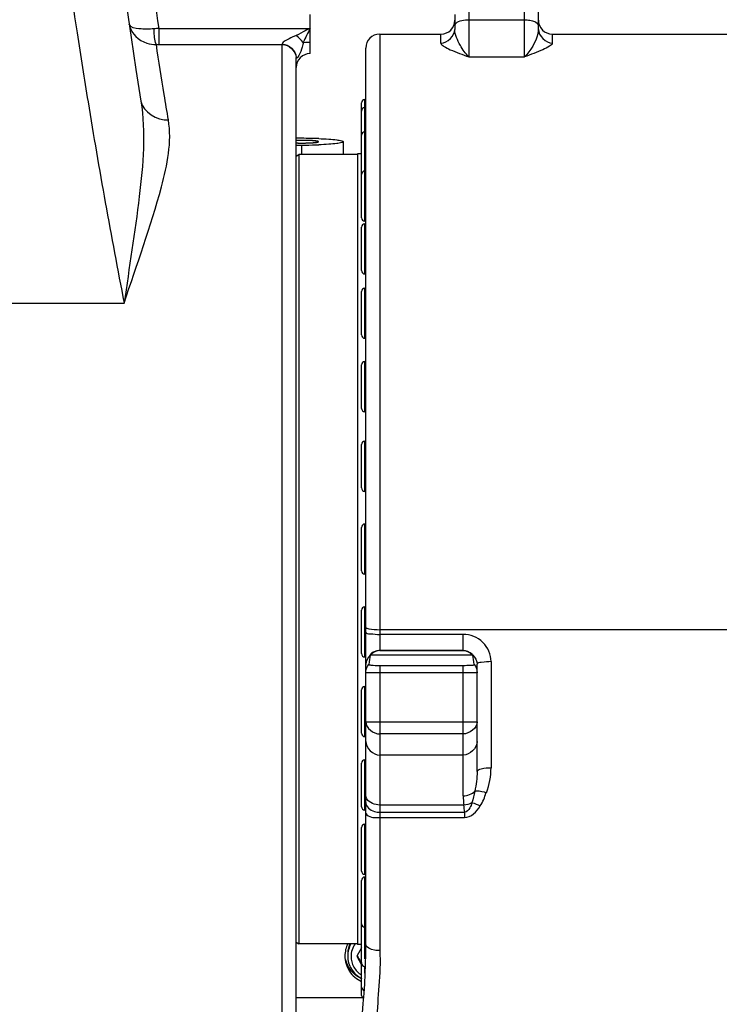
# Model space of a CAD drawing. Header units: millimetres. Extents: x 0 to 17835, y 0 to 12615.
# Tile 4 of 85: x 5576 to 5827, y 6516 to 6870. Entities that reach past the tile are written whole.
import ezdxf

# ---------------------------------------------------------------- set-up
doc = ezdxf.new("R2010")
doc.units = ezdxf.units.MM
doc.header["$LTSCALE"] = 980.925
doc.layers.get('0').update_dxf_attribs({"linetype": 'CONTINUOUS'})
for name, color, linetype in [('304103000036DXF_CONTINUOUS_LINE', 7, 'CONTINUOUS'), ('304103000037DXF_CONTINUOUS_LINE', 7, 'CONTINUOUS'), ('304103000043DXF_CONTINUOUS_LINE', 7, 'CONTINUOUS'), ('304104000364DXF_CONTINUOUS_LINE', 7, 'CONTINUOUS'), ('304301000077DXF_CONTINUOUS_LINE', 7, 'CONTINUOUS'), ('501023000031DXF_CONTINUOUS_LINE', 7, 'CONTINUOUS'), ('501023000165DXF_CONTINUOUS_LINE', 7, 'CONTINUOUS'), ('604006000008DXF_CONTINUOUS_LINE', 7, 'CONTINUOUS'), ('运动范围-老_DXF_DIMENSION', 7, 'CONTINUOUS')]:
    doc.layers.add(name, color=color, linetype=linetype)
doc.styles.get("Standard").update_dxf_attribs({"font": 'txt', "width": 0.7})
doc.dimstyles.new('DIMSTYLE_3', dxfattribs={"dimtxt": 135, "dimasz": 90, "dimexe": 1, "dimexo": 0, "dimgap": 2.25, "dimtad": 1, "dimdsep": 46, "dimtxsty": 'Standard', "dimblk": '_FILLED', "dimblk1": '_FILLED', "dimblk2": '_FILLED', "dimcen": 0.09, "dimclrt": 5, "dimazin": 2, "dimtp": 0.8, "dimtm": 0.8, "dimtfac": 1, "dimtofl": 0, "dimtmove": 0, "dimatfit": 3, "dimldrblk": '_FILLED', "dimfxl": 0, "dimtolj": 1, "dimarcsym": 0})

# ---------------------------------------------------------------- blocks, each defined once
blk = doc.blocks.new('_FILLED')
at = {"color": 0, "linetype": 'ByBlock'}
blk.add_solid([(0, 0), (-1, 0.1667), (-1, -0.1667)], dxfattribs=at)
blk = doc.blocks.new('*D3')
at = {"layer": '运动范围-老_DXF_DIMENSION', "color": 2, "linetype": 'Continuous', "transparency": 16777216}
for p, q in [((5377.39, 6235.98), (5377.39, 8447.51)), ((6272.39, 6734.48), (6272.39, 8447.51)), ((5377.39, 8432.51), (5824.89, 8432.51)), ((6272.39, 8432.51), (5824.89, 8432.51))]:
    blk.add_line(p, q, dxfattribs=at)
at = {"layer": '运动范围-老_DXF_DIMENSION', "color": 2, "linetype": 'Continuous', "transparency": 16777216, "xscale": 90, "yscale": 90, "zscale": 90}
for p, rotation in [((5377.39, 8432.51), 179.9999999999), ((6272.39, 8432.51), 359.9999999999)]:
    blk.add_blockref('_FILLED', p, dxfattribs=dict(at, rotation=rotation))
blk = doc.blocks.new('*D4')
at = {"layer": '运动范围-老_DXF_DIMENSION', "color": 2, "linetype": 'Continuous', "transparency": 16777216}
for p, q in [((5792.39, 7371.98), (5792.39, 8039.48)), ((6272.39, 6734.48), (6272.39, 7401.98)), ((5792.39, 7386.98), (6032.39, 7386.98)), ((6272.39, 7386.98), (6032.39, 7386.98))]:
    blk.add_line(p, q, dxfattribs=at)
at = {"layer": '运动范围-老_DXF_DIMENSION', "color": 2, "linetype": 'Continuous', "transparency": 16777216, "xscale": 90, "yscale": 90, "zscale": 90, "rotation": 180}
blk.add_blockref('_FILLED', (5792.39, 7386.98), dxfattribs=at)
at = {"layer": '运动范围-老_DXF_DIMENSION', "color": 2, "linetype": 'Continuous', "transparency": 16777216, "xscale": 90, "yscale": 90, "zscale": 90}
blk.add_blockref('_FILLED', (6272.39, 7386.98), dxfattribs=at)
blk = doc.blocks.new('*D5')
at = {"layer": '运动范围-老_DXF_DIMENSION', "color": 2, "linetype": 'Continuous', "transparency": 16777216}
for p, q in [((5792.39, 8039.48), (5792.39, 7371.98)), ((5377.39, 6235.98), (5377.39, 7401.98)), ((5584.89, 7386.98), (5020.53, 7386.98)), ((5377.39, 7386.98), (5584.89, 7386.98)), ((5792.39, 7386.98), (5584.89, 7386.98))]:
    blk.add_line(p, q, dxfattribs=at)
at = {"layer": '运动范围-老_DXF_DIMENSION', "color": 2, "linetype": 'Continuous', "transparency": 16777216, "xscale": 90, "yscale": 90, "zscale": 90, "rotation": 180}
blk.add_blockref('_FILLED', (5377.39, 7386.98), dxfattribs=at)
at = {"layer": '运动范围-老_DXF_DIMENSION', "color": 2, "linetype": 'Continuous', "transparency": 16777216, "xscale": 90, "yscale": 90, "zscale": 90}
blk.add_blockref('_FILLED', (5792.39, 7386.98), dxfattribs=at)

msp = doc.modelspace()

# ---------------------------------------------------------------- linework, layer by layer
at = {"layer": '304103000036DXF_CONTINUOUS_LINE', "color": 9, "linetype": 'Continuous'}
for p, q in [((5737.391, 6919.479), (5737.391, 6856.275)), ((5757.391, 6856.275), (5757.391, 6919.479)), ((5737.391, 6869.601), (5757.391, 6869.601)), ((5705.391, 6864.479), (5705.391, 6643.023)), ((5727.391, 6861.256), (5727.391, 6864.479)), ((5767.391, 6864.479), (5767.391, 6861.256)), ((5737.391, 6856.275), (5757.391, 6856.275)), ((5879.391, 6650.538), (5705.391, 6650.538)), ((5735.391, 6648.831), (5705.391, 6648.831)), ((5735.391, 6643.023), (5735.391, 6648.831)), ((5735.391, 6643.047), (5705.391, 6643.047)), ((5738.831, 6641.364), (5701.95, 6641.364)), ((5745.391, 6639.067), (5745.391, 6600.942)), ((5705.391, 6637.652), (5705.391, 6535.258)), ((5735.391, 6590.868), (5735.391, 6637.652)), ((5740.391, 6635.003), (5700.391, 6635.003)), ((5700.391, 6617.392), (5740.391, 6617.392)), ((5735.391, 6613.065), (5705.391, 6613.065)), ((5735.391, 6605.456), (5705.391, 6605.456)), ((5735.551, 6587.555), (5705.391, 6587.555)), ((5705.391, 6584.95), (5735.799, 6584.95)), ((5705.391, 6583.04), (5735.799, 6583.04)), ((5735.799, 6584.95), (5735.799, 6583.04))]:
    msp.add_line(p, q, dxfattribs=at)
at = {"layer": '304103000036DXF_CONTINUOUS_LINE', "color": 7, "linetype": 'Continuous'}
for p, q in [((5762.391, 6866.169), (5762.391, 6890.73)), ((5732.391, 6871.479), (5732.391, 6866.169)), ((5705.391, 6864.479), (5727.391, 6864.479)), ((5767.391, 6864.479), (5879.391, 6864.479)), ((5700.391, 6537.481), (5700.391, 6859.479)), ((5705.391, 6643.023), (5735.391, 6643.023)), ((5705.391, 6637.652), (5735.391, 6637.652)), ((5740.391, 6599.54), (5740.391, 6638.141))]:
    msp.add_line(p, q, dxfattribs=at)
for centre, radius, start, end in [((5727.391, 6869.479), 5, 270, 360), ((5767.391, 6869.479), 5, 180, 270), ((5705.391, 6859.479), 5, 90, 180), ((5450.391, 6537.481), 250, 334.10544, 360), ((5704.891, 6639.479), 240, 207.34898, 246.14363)]:
    msp.add_arc(centre, radius, start, end, dxfattribs=at)
at = {"layer": '304103000036DXF_CONTINUOUS_LINE', "color": 9, "linetype": 'Continuous'}
msp.add_arc((5802.453, 6592.602), 67.092, 184.31376, 186.54896, dxfattribs=at)
at = {"layer": '304103000036DXF_CONTINUOUS_LINE', "color": 7, "linetype": 'Continuous'}
for centre, start_param, end_param in [((5705.391, 6619.636), 0.7589384, 0.9077067), ((5735.391, 6619.636), 5.3754786, 5.5242469)]:
    msp.add_ellipse(centre, major_axis=(0, 29.947), ratio=0.1669632, start_param=start_param, end_param=end_param, dxfattribs=at)
at = {"layer": '304103000036DXF_CONTINUOUS_LINE', "color": 9, "linetype": 'Continuous'}
for points, knots in [([(5732.391, 6867.488), (5732.391, 6867.784), (5733.529, 6869.533), (5735.791, 6869.601), (5737.391, 6869.601)], [0, 0, 0, 0, 0.1562059, 1, 1, 1, 1]), ([(5757.391, 6869.601), (5758.025, 6869.601), (5759.697, 6869.473), (5762.391, 6868.71), (5762.391, 6867.488)], [0, 0, 0, 0, 0.3418437, 1, 1, 1, 1]), ([(5737.391, 6856.275), (5736.176, 6857.478), (5734.136, 6860.595), (5732.391, 6864.143), (5732.391, 6866.169)], [0, 0, 0, 0, 0.4576106, 1, 1, 1, 1]), ([(5762.391, 6866.169), (5762.391, 6865.636), (5761.706, 6861.943), (5759.66, 6858.523), (5757.391, 6856.275)], [0, 0, 0, 0, 0.1431577, 1, 1, 1, 1]), ([(5727.391, 6861.256), (5727.391, 6860.753), (5728.769, 6859.768), (5731.961, 6858.26), (5735.169, 6857.132), (5737.391, 6856.275)], [0, 0, 0, 0, 0.1332831, 0.3695058, 1, 1, 1, 1]), ([(5767.391, 6861.256), (5767.391, 6860.753), (5766.012, 6859.768), (5762.82, 6858.26), (5759.612, 6857.132), (5757.391, 6856.275)], [0, 0, 0, 0, 0.1332619, 0.3695937, 1, 1, 1, 1]), ([(5700.391, 6651.32), (5700.391, 6651.26), (5700.527, 6651.118), (5700.678, 6651.06), (5700.779, 6651.022)], [0, 0, 0, 0, 0.3577758, 1, 1, 1, 1]), ([(5700.391, 6649.635), (5700.391, 6649.111), (5702.985, 6649.068), (5704.21, 6648.831), (5705.391, 6648.831)], [0, 0, 0, 0, 0.3071503, 1, 1, 1, 1]), ([(5700.779, 6651.022), (5701.022, 6650.93), (5702.541, 6650.587), (5704.101, 6650.538), (5705.391, 6650.538)], [0, 0, 0, 0, 0.1674217, 1, 1, 1, 1]), ([(5745.391, 6639.067), (5745.391, 6641.569), (5743.194, 6646.805), (5737.931, 6648.831), (5735.391, 6648.831)], [0, 0, 0, 0, 0.4962369, 1, 1, 1, 1]), ([(5745.391, 6639.067), (5744.216, 6639.067), (5742.949, 6638.865), (5740.391, 6638.684), (5740.391, 6638.141)], [0, 0, 0, 0, 0.6841693, 1, 1, 1, 1]), ([(5740.391, 6599.54), (5740.391, 6600.129), (5742.745, 6600.834), (5744.204, 6600.942), (5745.391, 6600.942)], [0, 0, 0, 0, 0.33194, 1, 1, 1, 1]), ([(5739.554, 6592.56), (5739.791, 6592.623), (5741.215, 6592.714), (5742.612, 6592.342), (5743.717, 6591.975)], [0, 0, 0, 0, 0.1741379, 1, 1, 1, 1]), ([(5700.779, 6589.74), (5700.657, 6589.949), (5700.463, 6590.386), (5700.391, 6590.861), (5700.391, 6591.091)], [0, 0, 0, 0, 0.5128995, 1, 1, 1, 1]), ([(5700.391, 6588.485), (5700.391, 6586.984), (5702.675, 6585.164), (5704.752, 6584.95), (5705.391, 6584.95)], [0, 0, 0, 0, 0.70154, 1, 1, 1, 1]), ([(5738.534, 6588.367), (5738.33, 6587.729), (5737.893, 6586.375), (5736.637, 6584.903), (5735.799, 6584.95)], [0, 0, 0, 0, 0.4440993, 1, 1, 1, 1]), ([(5700.391, 6584.666), (5700.391, 6584.424), (5701.787, 6582.907), (5703.815, 6583.04), (5705.391, 6583.04)], [0, 0, 0, 0, 0.1331839, 1, 1, 1, 1]), ([(5705.391, 6535.258), (5704.751, 6535.258), (5703.05, 6535.384), (5700.391, 6536.245), (5700.391, 6537.481)], [0, 0, 0, 0, 0.3411761, 1, 1, 1, 1])]:
    msp.add_open_spline(points, degree=3, knots=knots, dxfattribs=at)
for points in [[(5727.391, 6861.256), (5729.727, 6861.256), (5732.391, 6863.833), (5732.391, 6866.169)], [(5762.391, 6866.169), (5762.391, 6863.833), (5765.054, 6861.256), (5767.391, 6861.256)], [(5705.391, 6643.047), (5703.038, 6643.047), (5700.391, 6640.418), (5700.391, 6638.066)], [(5735.391, 6643.047), (5737.725, 6643.047), (5740.391, 6640.476), (5740.391, 6638.141)], [(5700.391, 6635.003), (5700.391, 6636.085), (5700.783, 6637.219), (5701.45, 6638.07)], [(5739.331, 6638.07), (5739.998, 6637.219), (5740.391, 6636.085), (5740.391, 6635.003)], [(5700.391, 6617.392), (5700.391, 6615.188), (5703.187, 6613.065), (5705.391, 6613.065)], [(5740.391, 6617.392), (5740.391, 6615.188), (5737.595, 6613.065), (5735.391, 6613.065)], [(5700.391, 6610.368), (5700.391, 6608.032), (5703.054, 6605.456), (5705.391, 6605.456)], [(5740.391, 6610.368), (5740.391, 6608.032), (5737.727, 6605.456), (5735.391, 6605.456)], [(5743.717, 6591.975), (5744.775, 6594.825), (5745.391, 6597.901), (5745.391, 6600.942)], [(5740.391, 6599.54), (5740.391, 6597.196), (5740.067, 6594.846), (5739.554, 6592.56)], [(5705.391, 6587.555), (5703.69, 6587.555), (5701.638, 6588.272), (5700.779, 6589.74)], [(5735.391, 6590.868), (5736.889, 6590.868), (5738.566, 6591.434), (5739.554, 6592.56)], [(5735.391, 6590.868), (5735.391, 6589.743), (5735.445, 6588.612), (5735.602, 6587.497)], [(5739.554, 6592.56), (5739.256, 6591.153), (5738.949, 6589.744), (5738.534, 6588.367)], [(5741.517, 6587.218), (5742.406, 6588.704), (5743.225, 6590.304), (5743.524, 6592.01)], [(5738.534, 6588.367), (5737.637, 6587.861), (5736.581, 6587.594), (5735.551, 6587.555)], [(5735.799, 6583.04), (5738.159, 6583.04), (5740.313, 6585.187), (5741.517, 6587.218)], [(5738.534, 6588.367), (5739.581, 6588.167), (5740.574, 6587.715), (5741.517, 6587.218)]]:
    msp.add_open_spline(points, degree=3, dxfattribs=at)
at = {"layer": '304103000036DXF_CONTINUOUS_LINE', "color": 7, "linetype": 'Continuous'}
for points, knots in [([(5705.391, 6643.023), (5704.932, 6643.023), (5703.735, 6642.753), (5702.096, 6642.195), (5701.95, 6641.364)], [0, 0, 0, 0, 0.352131, 1, 1, 1, 1]), ([(5738.831, 6641.364), (5738.807, 6641.503), (5737.826, 6642.481), (5736.543, 6643.023), (5735.391, 6643.023)], [0, 0, 0, 0, 0.1090705, 1, 1, 1, 1]), ([(5701.45, 6638.07), (5701.446, 6638.04), (5701.536, 6637.965), (5701.618, 6637.944), (5701.678, 6637.926)], [0, 0, 0, 0, 0.3217826, 1, 1, 1, 1]), ([(5701.678, 6637.926), (5701.863, 6637.872), (5703.096, 6637.678), (5704.341, 6637.652), (5705.391, 6637.652)], [0, 0, 0, 0, 0.155293, 1, 1, 1, 1]), ([(5735.391, 6637.652), (5736.329, 6637.652), (5737.168, 6637.911), (5739.381, 6637.684), (5739.331, 6638.07)], [0, 0, 0, 0, 0.707325, 1, 1, 1, 1]), ([(5705.391, 6535.258), (5705.694, 6531.062), (5705.056, 6522.709), (5704.075, 6506.404), (5700.094, 6479.471), (5693.921, 6457.122), (5688.586, 6443.067)], [0, 0, 0, 0, 0.1340368, 0.2655989, 0.52098, 1, 1, 1, 1])]:
    msp.add_open_spline(points, degree=3, knots=knots, dxfattribs=at)
at = {"layer": '304103000037DXF_CONTINUOUS_LINE', "color": 7, "linetype": 'Continuous'}
for p, q in [((5680.391, 6857.476), (5680.391, 6871.516)), ((5675.391, 6499.48), (5675.391, 6856.118))]:
    msp.add_line(p, q, dxfattribs=at)
at = {"layer": '304103000037DXF_CONTINUOUS_LINE', "color": 9, "linetype": 'Continuous'}
for p, q in [((5625.991, 6866.528), (5680.391, 6866.528)), ((5625.991, 6866.528), (5625.991, 6860.76)), ((5625.991, 6860.76), (5670.391, 6860.76)), ((5670.391, 6494.479), (5670.391, 6860.889)), ((5505.864, 6767.843), (5613.584, 6767.843))]:
    msp.add_line(p, q, dxfattribs=at)
for points in [[(5680.391, 6866.528), (5679.807, 6866.239), (5679.228, 6865.949), (5678.654, 6865.659)], [(5677.89, 6861.485), (5678.68, 6861.549), (5679.522, 6861.589), (5680.391, 6861.602)], [(5625.146, 6860.746), (5625.427, 6860.754), (5625.709, 6860.758), (5625.991, 6860.76)]]:
    msp.add_lwpolyline(points, dxfattribs=at)
at = {"layer": '304103000037DXF_CONTINUOUS_LINE', "color": 7, "linetype": 'Continuous'}
for centre, radius, start, end in [((8089.14, 7229.479), 2500, 172.074533, 188.952894), ((5680.391, 6852.47), 5, 90, 180)]:
    msp.add_arc(centre, radius, start, end, dxfattribs=at)
at = {"layer": '304103000037DXF_CONTINUOUS_LINE', "color": 9, "linetype": 'Continuous'}
for centre, radius, start, end in [((8089.141, 7231.216), 2490.001, 187.392065, 188.42189), ((5622.649, 6869.144), 7.327, 188.33459, 192.98388), ((5629.774, 6813.231), 53.431, 94.0592, 95.85962), ((5739.739, 6745.117), 135.136, 116.87372, 118.43677), ((5934.366, 6737.417), 284.909, 153.05303, 154.18495), ((5670.924, 6855.86), 4.466, 0.0087, 3.21234)]:
    msp.add_arc(centre, radius, start, end, dxfattribs=at)
for points, knots in [([(5580.85, 6990.291), (5581.902, 6979.703), (5586.352, 6937.8), (5591.905, 6896.015), (5596.674, 6864.88)], [0, 0, 0, 0, 0.252499, 1, 1, 1, 1]), ([(5615.45, 6867.889), (5615.438, 6867.92), (5615.417, 6867.983), (5615.404, 6868.049), (5615.4, 6868.082)], [0, 0, 0, 0, 0.5030813, 1, 1, 1, 1]), ([(5624.319, 6866.382), (5622.526, 6866.198), (5619.799, 6866.184), (5615.904, 6866.713), (5615.45, 6867.889)], [0, 0, 0, 0, 0.5885281, 1, 1, 1, 1]), ([(5615.51, 6867.497), (5616.168, 6864.639), (5619.892, 6861.194), (5623.983, 6860.723), (5625.146, 6860.746)], [0, 0, 0, 0, 0.7159351, 1, 1, 1, 1]), ([(5625.146, 6860.746), (5624.987, 6860.936), (5624.424, 6862.829), (5624.333, 6864.721), (5624.319, 6866.382)], [0, 0, 0, 0, 0.1296913, 1, 1, 1, 1]), ([(5596.674, 6864.88), (5597.938, 6856.626), (5603.08, 6824.196), (5608.885, 6791.872), (5613.584, 6767.843)], [0, 0, 0, 0, 0.2543095, 1, 1, 1, 1]), ([(5675.389, 6863.948), (5675.006, 6863.741), (5673.587, 6863.251), (5672.007, 6862.416), (5670.391, 6861.403), (5670.391, 6860.889)], [0, 0, 0, 0, 0.219407, 0.7404697, 1, 1, 1, 1]), ([(5677.889, 6861.485), (5677.82, 6860.911), (5677.733, 6859.419), (5675.391, 6854.696), (5675.391, 6856.118)], [0, 0, 0, 0, 0.2890134, 1, 1, 1, 1]), ([(5629.476, 6833.649), (5628.973, 6836.681), (5627.491, 6845.707), (5626.068, 6854.743), (5625.146, 6860.746)], [0, 0, 0, 0, 0.3359856, 1, 1, 1, 1]), ([(5619.599, 6840.424), (5621.376, 6829.139), (5619.283, 6804.493), (5615.376, 6780.617), (5613.584, 6767.843)], [0, 0, 0, 0, 0.4696683, 1, 1, 1, 1]), ([(5613.584, 6767.843), (5618.151, 6781.719), (5625.937, 6802.677), (5630.798, 6825.69), (5629.476, 6833.649)], [0, 0, 0, 0, 0.6442, 1, 1, 1, 1])]:
    msp.add_open_spline(points, degree=3, knots=knots, dxfattribs=at)
for points in [[(5677.889, 6861.483), (5677.145, 6862.387), (5676.296, 6863.209), (5675.389, 6863.948)], [(5670.391, 6860.889), (5672.694, 6860.889), (5675.391, 6858.421), (5675.391, 6856.118)], [(5670.391, 6860.76), (5672.665, 6860.76), (5675.257, 6858.381), (5675.384, 6856.11)], [(5619.598, 6840.425), (5620.22, 6836.481), (5625.488, 6833.456), (5629.477, 6833.648)]]:
    msp.add_open_spline(points, degree=3, dxfattribs=at)
at = {"layer": '304103000043DXF_CONTINUOUS_LINE', "color": 7, "linetype": 'Continuous'}
for p, q in [((5677.391, 6827.035), (5675.391, 6827.035)), ((5675.391, 6824.615), (5677.391, 6824.615)), ((5683.368, 6825.786), (5683.391, 6825.825)), ((5692.391, 6821.229), (5692.391, 6825.825))]:
    msp.add_line(p, q, dxfattribs=at)
at = {"layer": '304103000043DXF_CONTINUOUS_LINE', "color": 9, "linetype": 'Continuous'}
msp.add_line((5677.391, 6821.229), (5677.391, 6824.615), dxfattribs=at)
at = {"layer": '304103000043DXF_CONTINUOUS_LINE', "color": 7, "linetype": 'Continuous'}
for centre, radius, start, end in [((5677.294, 6759.244), 67.064, 90.80739, 91.65243), ((5677.526, 6656.966), 170.069, 87.9945, 90.04568), ((5677.47, 6999.401), 174.786, 269.97392, 271.65555), ((5678.164, 6973.261), 148.636, 271.6793, 272.04936)]:
    msp.add_arc(centre, radius, start, end, dxfattribs=at)
at = {"layer": '304103000043DXF_CONTINUOUS_LINE', "color": 2, "linetype": 'Continuous'}
for points, knots in [([(5683.391, 6825.825), (5683.378, 6825.835), (5683.354, 6825.854), (5683.323, 6825.877), (5683.302, 6825.894), (5683.289, 6825.903), (5683.28, 6825.91), (5683.272, 6825.916), (5683.266, 6825.921), (5683.262, 6825.924), (5683.26, 6825.926), (5683.249, 6825.928), (5683.234, 6825.932), (5683.2, 6825.94), (5683.154, 6825.952), (5683.099, 6825.966), (5683.043, 6825.979), (5682.987, 6825.993), (5682.941, 6826.005), (5682.908, 6826.013), (5682.89, 6826.017), (5682.875, 6826.021), (5682.866, 6826.024), (5682.849, 6826.026), (5682.827, 6826.029), (5682.778, 6826.035), (5682.703, 6826.046), (5682.612, 6826.058), (5682.522, 6826.071), (5682.431, 6826.083), (5682.356, 6826.094), (5682.295, 6826.102), (5682.257, 6826.107), (5682.232, 6826.111), (5682.216, 6826.113), (5682.194, 6826.115), (5682.17, 6826.117), (5682.109, 6826.122), (5682.018, 6826.13), (5681.897, 6826.141), (5681.776, 6826.152), (5681.655, 6826.162), (5681.554, 6826.171), (5681.473, 6826.178), (5681.422, 6826.183), (5681.382, 6826.186), (5681.352, 6826.189), (5681.313, 6826.191), (5681.265, 6826.194), (5681.204, 6826.197), (5681.058, 6826.206), (5680.838, 6826.218), (5680.545, 6826.235), (5680.328, 6826.248), (5680.165, 6826.253), (5680.057, 6826.257), (5679.921, 6826.261), (5679.759, 6826.267), (5679.597, 6826.273), (5679.435, 6826.278), (5679.3, 6826.283), (5679.206, 6826.286), (5679.151, 6826.288), (5679.091, 6826.289), (5679.018, 6826.29), (5678.842, 6826.293), (5678.579, 6826.297), (5678.226, 6826.302), (5677.934, 6826.308), (5677.694, 6826.307), (5677.456, 6826.307), (5677.156, 6826.306), (5676.858, 6826.306), (5676.618, 6826.306), (5676.386, 6826.3), (5675.975, 6826.293), (5675.624, 6826.286), (5675.39, 6826.282)], [0, 0, 0, 0, 0.03125, 0.0625, 0.078125, 0.0859375, 0.09375, 0.1015625, 0.1054688, 0.109375, 0.1113281, 0.1132812, 0.1171875, 0.125, 0.140625, 0.15625, 0.171875, 0.1875, 0.203125, 0.2109375, 0.2148438, 0.21875, 0.2226562, 0.2246094, 0.2265625, 0.234375, 0.25, 0.265625, 0.28125, 0.296875, 0.3125, 0.3203125, 0.328125, 0.3320312, 0.3339844, 0.3359375, 0.3398438, 0.34375, 0.359375, 0.375, 0.390625, 0.40625, 0.421875, 0.4296875, 0.4375, 0.4414062, 0.4453125, 0.4492188, 0.453125, 0.4609375, 0.46875, 0.5, 0.53125, 0.5625, 0.5703125, 0.578125, 0.59375, 0.609375, 0.625, 0.640625, 0.65625, 0.6640625, 0.6679688, 0.671875, 0.6796875, 0.6875, 0.71875, 0.75, 0.78125, 0.796875, 0.8125, 0.84375, 0.875, 0.890625, 0.90625, 0.9375, 1, 1, 1, 1]), ([(5675.39, 6825.369), (5675.425, 6825.368), (5675.469, 6825.367), (5675.52, 6825.365), (5675.559, 6825.364), (5675.629, 6825.363), (5675.729, 6825.36), (5675.891, 6825.357), (5676.094, 6825.353), (5676.259, 6825.35), (5676.342, 6825.349)], [0, 0, 0, 0, 0.125, 0.15625, 0.1875, 0.25, 0.375, 0.5, 0.75, 1, 1, 1, 1]), ([(5676.342, 6825.349), (5676.384, 6825.348), (5676.467, 6825.347), (5676.571, 6825.346), (5676.652, 6825.345), (5676.74, 6825.344), (5676.851, 6825.343), (5676.962, 6825.343), (5677.05, 6825.342), (5677.133, 6825.342), (5677.217, 6825.342), (5677.301, 6825.341), (5677.362, 6825.341), (5677.43, 6825.341), (5677.519, 6825.342), (5677.675, 6825.342), (5677.986, 6825.344), (5678.25, 6825.346), (5678.426, 6825.349)], [0, 0, 0, 0, 0.0625, 0.125, 0.15625, 0.1875, 0.25, 0.3125, 0.34375, 0.375, 0.4375, 0.46875, 0.5, 0.53125, 0.5625, 0.625, 0.75, 1, 1, 1, 1]), ([(5678.426, 6825.349), (5678.594, 6825.352), (5678.803, 6825.356), (5679.057, 6825.36), (5679.22, 6825.365), (5679.423, 6825.371), (5679.668, 6825.377), (5679.907, 6825.386), (5680.106, 6825.395), (5680.246, 6825.4), (5680.325, 6825.403), (5680.386, 6825.406), (5680.438, 6825.409), (5680.511, 6825.412), (5680.637, 6825.419), (5680.782, 6825.427), (5680.909, 6825.433), (5680.98, 6825.437), (5681.045, 6825.442), (5681.128, 6825.448), (5681.261, 6825.456), (5681.376, 6825.464), (5681.477, 6825.471), (5681.539, 6825.476), (5681.646, 6825.485), (5681.799, 6825.498), (5681.922, 6825.509), (5681.983, 6825.514)], [0, 0, 0, 0, 0.125, 0.15625, 0.1875, 0.25, 0.3125, 0.375, 0.4375, 0.46875, 0.484375, 0.5, 0.515625, 0.53125, 0.5625, 0.625, 0.65625, 0.671875, 0.6875, 0.71875, 0.75, 0.8125, 0.828125, 0.84375, 0.875, 0.9375, 1, 1, 1, 1]), ([(5681.983, 6825.514), (5682.035, 6825.519), (5682.113, 6825.527), (5682.217, 6825.538), (5682.293, 6825.547), (5682.358, 6825.554), (5682.408, 6825.56), (5682.451, 6825.566), (5682.507, 6825.573), (5682.574, 6825.581), (5682.637, 6825.591), (5682.69, 6825.599), (5682.733, 6825.605), (5682.772, 6825.611), (5682.819, 6825.62), (5682.867, 6825.628), (5682.903, 6825.634), (5682.952, 6825.644), (5682.993, 6825.653), (5683.026, 6825.659)], [0, 0, 0, 0, 0.125, 0.1875, 0.25, 0.3125, 0.34375, 0.375, 0.4375, 0.5, 0.5625, 0.625, 0.65625, 0.6875, 0.75, 0.8125, 0.84375, 0.875, 1, 1, 1, 1]), ([(5683.026, 6825.659), (5683.053, 6825.666), (5683.093, 6825.675), (5683.145, 6825.688), (5683.179, 6825.699), (5683.209, 6825.707), (5683.231, 6825.714), (5683.248, 6825.721), (5683.267, 6825.728), (5683.284, 6825.735), (5683.3, 6825.741), (5683.307, 6825.746), (5683.32, 6825.752), (5683.332, 6825.759), (5683.345, 6825.766), (5683.354, 6825.773), (5683.363, 6825.782), (5683.374, 6825.791), (5683.381, 6825.798), (5683.384, 6825.809), (5683.388, 6825.818), (5683.391, 6825.825)], [0, 0, 0, 0, 0.125, 0.1875, 0.25, 0.3125, 0.34375, 0.375, 0.4375, 0.46875, 0.5, 0.53125, 0.5625, 0.625, 0.65625, 0.6875, 0.75, 0.8125, 0.84375, 0.875, 1, 1, 1, 1])]:
    msp.add_open_spline(points, degree=3, knots=knots, dxfattribs=at)
at = {"layer": '304103000043DXF_CONTINUOUS_LINE', "color": 7, "linetype": 'Continuous'}
for points, knots in [([(5683.391, 6825.825), (5683.391, 6826.025), (5682.289, 6826.016), (5681.126, 6826.272), (5678.804, 6826.292), (5677.214, 6826.314), (5676.349, 6826.302)], [0, 0, 0, 0, 0.0844054, 0.3086878, 0.6339585, 1, 1, 1, 1]), ([(5683.478, 6826.931), (5684.694, 6826.888), (5686.809, 6826.777), (5689.747, 6826.563), (5691.212, 6826.264), (5692.391, 6826.061), (5692.391, 6825.825)], [0, 0, 0, 0, 0.4035241, 0.7191331, 0.9217352, 1, 1, 1, 1]), ([(5675.36, 6825.37), (5677.112, 6825.319), (5679.326, 6825.328), (5681.532, 6825.47), (5681.987, 6825.514)], [0, 0, 0, 0, 0.7932085, 1, 1, 1, 1]), ([(5681.987, 6825.514), (5682.166, 6825.531), (5682.615, 6825.607), (5683.164, 6825.582), (5683.371, 6825.786)], [0, 0, 0, 0, 0.3828609, 1, 1, 1, 1]), ([(5692.391, 6825.825), (5692.391, 6825.589), (5691.213, 6825.387), (5689.747, 6825.088), (5686.81, 6824.873), (5684.695, 6824.763), (5683.479, 6824.719)], [0, 0, 0, 0, 0.0782623, 0.2808528, 0.5964622, 1, 1, 1, 1])]:
    msp.add_open_spline(points, degree=3, knots=knots, dxfattribs=at)
at = {"layer": '304104000364DXF_CONTINUOUS_LINE', "color": 7, "linetype": 'Continuous'}
msp.add_line((5675.391, 6518.37), (5699.211, 6518.37), dxfattribs=at)
msp.add_arc((5702.891, 6534.35), 10.028, 245.81288, 246.27975, dxfattribs=at)
msp.add_open_spline([(5693.935, 6537.757), (5693.258, 6536.397), (5692.891, 6534.84), (5692.891, 6533.322)], degree=3, dxfattribs=at)
for points, knots in [([(5692.891, 6533.322), (5692.891, 6531.428), (5694.026, 6527.554), (5697.12, 6524.965), (5698.856, 6524.201)], [0, 0, 0, 0, 0.499587, 1, 1, 1, 1]), ([(5698.782, 6525.202), (5697.205, 6525.911), (5694.375, 6528.2), (5693.104, 6531.612), (5692.937, 6533.331)], [0, 0, 0, 0, 0.5003818, 1, 1, 1, 1])]:
    msp.add_open_spline(points, degree=3, knots=knots, dxfattribs=at)
at = {"layer": '304301000077DXF_CONTINUOUS_LINE', "color": 7, "linetype": 'Continuous'}
for p, q in [((5675.391, 6820.652), (5676.391, 6821.229)), ((5697.391, 6821.229), (5676.391, 6821.229)), ((5676.391, 6821.229), (5676.391, 6537.729)), ((5698.891, 6821.479), (5697.391, 6821.479)), ((5697.391, 6821.478), (5697.391, 6537.48)), ((5675.391, 6538.306), (5676.391, 6537.729)), ((5697.391, 6537.729), (5676.391, 6537.729)), ((5698.891, 6537.479), (5697.391, 6537.479))]:
    msp.add_line(p, q, dxfattribs=at)
at = {"layer": '501023000031DXF_CONTINUOUS_LINE', "color": 7, "linetype": 'Continuous'}
for p, q in [((5698.891, 6536.262), (5697.117, 6533.201)), ((5693.891, 6534.169), (5693.891, 6533.297)), ((5697.117, 6533.201), (5698.891, 6530.139)), ((5698.813, 6530.806), (5698.829, 6530.777)), ((5698.829, 6530.777), (5698.84, 6530.758)), ((5698.84, 6530.758), (5698.891, 6530.67))]:
    msp.add_line(p, q, dxfattribs=at)
for centre, radius, start, end in [((5702.866, 6534.159), 8.977, 156.48138, 170.15352), ((5702.853, 6534.167), 8.962, 170.18782, 179.98871), ((5702.889, 6533.341), 9.018, 243.13749, 243.57959)]:
    msp.add_arc(centre, radius, start, end, dxfattribs=at)
at = {"layer": '501023000031DXF_CONTINUOUS_LINE', "color": 9, "linetype": 'Continuous'}
for points in [[(5695.068, 6537.733), (5694.31, 6536.404), (5693.891, 6534.827), (5693.891, 6533.297)], [(5696.554, 6537.734), (5695.626, 6536.445), (5695.091, 6534.788), (5695.091, 6533.201)]]:
    msp.add_open_spline(points, degree=3, dxfattribs=at)
at = {"layer": '501023000031DXF_CONTINUOUS_LINE', "color": 7, "linetype": 'Continuous'}
for points, knots in [([(5693.891, 6533.297), (5693.891, 6531.671), (5694.816, 6528.352), (5697.362, 6526.032), (5698.815, 6525.296)], [0, 0, 0, 0, 0.4997117, 1, 1, 1, 1]), ([(5697.262, 6533.454), (5697.39, 6533.24), (5697.911, 6532.359), (5698.427, 6531.476), (5698.813, 6530.806)], [0, 0, 0, 0, 0.2439577, 1, 1, 1, 1])]:
    msp.add_open_spline(points, degree=3, knots=knots, dxfattribs=at)
at = {"layer": '501023000031DXF_CONTINUOUS_LINE', "color": 9, "linetype": 'Continuous'}
msp.add_open_spline([(5695.091, 6533.201), (5695.091, 6531.878), (5695.793, 6529.185), (5697.75, 6527.206), (5698.887, 6526.528)], degree=3, knots=[0, 0, 0, 0, 0.4996642, 1, 1, 1, 1], dxfattribs=at)
at = {"layer": '501023000165DXF_CONTINUOUS_LINE', "color": 7, "linetype": 'Continuous'}
for p, q in [((5700.391, 6840.979), (5700.091, 6840.979)), ((5698.891, 6836.849), (5698.891, 6839.78)), ((5698.891, 6828.171), (5698.891, 6836.849)), ((5700.391, 6838.049), (5700.091, 6838.049)), ((5698.891, 6814.078), (5698.891, 6828.171)), ((5700.391, 6829.371), (5700.091, 6829.371)), ((5698.891, 6798.478), (5698.891, 6814.078)), ((5700.391, 6815.278), (5700.091, 6815.278)), ((5698.891, 6779.513), (5698.891, 6795.113)), ((5700.391, 6797.278), (5700.091, 6797.278)), ((5700.391, 6796.313), (5700.091, 6796.313)), ((5700.391, 6778.313), (5700.091, 6778.313)), ((5700.391, 6773.203), (5700.091, 6773.203)), ((5698.891, 6756.403), (5698.891, 6772.003)), ((5700.391, 6755.203), (5700.091, 6755.203)), ((5698.891, 6730.038), (5698.891, 6745.637)), ((5700.391, 6746.838), (5700.091, 6746.838)), ((5700.391, 6728.838), (5700.091, 6728.838)), ((5698.891, 6701.43), (5698.891, 6717.03)), ((5700.391, 6718.23), (5700.091, 6718.23)), ((5700.391, 6700.23), (5700.091, 6700.23)), ((5700.391, 6688.479), (5700.091, 6688.479)), ((5698.891, 6671.679), (5698.891, 6687.279)), ((5700.391, 6670.479), (5700.091, 6670.479)), ((5698.891, 6641.928), (5698.891, 6657.528)), ((5700.391, 6658.728), (5700.091, 6658.728)), ((5700.391, 6640.728), (5700.091, 6640.728)), ((5698.891, 6613.32), (5698.891, 6628.92)), ((5700.391, 6630.12), (5700.091, 6630.12)), ((5700.391, 6612.12), (5700.091, 6612.12)), ((5700.391, 6603.754), (5700.091, 6603.754)), ((5698.891, 6586.955), (5698.891, 6602.554)), ((5700.391, 6585.754), (5700.091, 6585.754)), ((5698.891, 6563.845), (5698.891, 6579.445)), ((5700.391, 6580.645), (5700.091, 6580.645)), ((5700.391, 6562.645), (5700.091, 6562.645)), ((5700.391, 6561.68), (5700.091, 6561.68)), ((5698.891, 6544.88), (5698.891, 6560.48)), ((5698.891, 6530.787), (5698.891, 6544.88)), ((5700.391, 6543.68), (5700.091, 6543.68)), ((5698.891, 6522.109), (5698.891, 6530.787)), ((5700.16, 6529.587), (5700.091, 6529.587)), ((5698.891, 6519.178), (5698.891, 6522.109))]:
    msp.add_line(p, q, dxfattribs=at)
at = {"layer": '501023000165DXF_CONTINUOUS_LINE', "color": 9, "linetype": 'Continuous'}
for p, q in [((5700.091, 6838.049), (5700.091, 6840.979)), ((5700.091, 6829.371), (5700.091, 6838.049)), ((5700.091, 6815.278), (5700.091, 6829.371)), ((5700.091, 6797.278), (5700.091, 6815.278)), ((5700.091, 6778.313), (5700.091, 6796.313)), ((5700.091, 6755.203), (5700.091, 6773.203)), ((5700.091, 6728.838), (5700.091, 6746.838)), ((5700.091, 6700.23), (5700.091, 6718.23)), ((5700.091, 6670.479), (5700.091, 6688.479)), ((5700.091, 6640.728), (5700.091, 6658.728)), ((5700.091, 6612.12), (5700.091, 6630.12)), ((5700.091, 6585.754), (5700.091, 6603.754)), ((5700.091, 6562.645), (5700.091, 6580.645)), ((5700.091, 6543.68), (5700.091, 6561.68)), ((5700.091, 6532.281), (5700.091, 6543.671)), ((5700.091, 6527.207), (5700.091, 6529.587))]:
    msp.add_line(p, q, dxfattribs=at)
at = {"layer": '501023000165DXF_CONTINUOUS_LINE', "color": 7, "linetype": 'Continuous'}
for centre, start, end in [((5700.091, 6839.779), 90, 180), ((5700.091, 6836.849), 90, 180), ((5700.091, 6828.171), 90, 180), ((5700.091, 6814.078), 90, 180), ((5700.091, 6798.478), 180, 270), ((5700.091, 6795.113), 90, 180), ((5700.091, 6779.513), 180, 270), ((5700.091, 6772.003), 90, 180), ((5700.091, 6756.403), 180, 270), ((5700.091, 6745.638), 90, 180), ((5700.091, 6730.038), 180, 270), ((5700.091, 6717.03), 90, 180), ((5700.091, 6701.43), 180, 270), ((5700.091, 6687.279), 90, 180), ((5700.091, 6671.679), 180, 270), ((5700.091, 6657.528), 90, 180), ((5700.091, 6641.928), 180, 270), ((5700.091, 6628.92), 90, 180), ((5700.091, 6613.32), 180, 270), ((5700.091, 6602.554), 90, 180), ((5700.091, 6586.954), 180, 270), ((5700.091, 6579.445), 90, 180), ((5700.091, 6563.845), 180, 270), ((5700.091, 6560.48), 90, 180), ((5700.091, 6544.88), 180, 270), ((5700.091, 6530.787), 180, 270), ((5700.091, 6522.109), 180, 256.5061), ((5700.091, 6519.179), 180, 244.99223)]:
    msp.add_arc(centre, 1.2, start, end, dxfattribs=at)
at = {"layer": '604006000008DXF_CONTINUOUS_LINE', "color": 7, "linetype": 'Continuous'}
for centre, radius, start, end in [((5702.87, 6534.161), 8.981, 156.56381, 170.16764), ((5702.849, 6534.17), 8.959, 170.20205, 179.99083)]:
    msp.add_arc(centre, radius, start, end, dxfattribs=at)

# ---------------------------------------------------------------- dimensions: what is measured, and where the dimension line sits
at = {"layer": '运动范围-老_DXF_DIMENSION', "color": 2, "linetype": 'Continuous'}
for base, p1, picture, middle in [((5377.391, 8432.512), (6272.391, 6734.479), '*D3', (5683.141, 8432.512)), ((5377.391, 7386.979), (5792.391, 8039.479), '*D5', (5020.529, 7386.979))]:
    dim = msp.add_linear_dim(base=base, p1=p1, p2=(5377.391, 6235.979), angle=180, dimstyle='DIMSTYLE_3', dxfattribs=at)
    dim.commit()
    dim.dimension.update_dxf_attribs({"geometry": picture, "text_midpoint": middle, "dimtype": 160})
dim = msp.add_linear_dim(base=(6272.391, 7386.979), p1=(5792.391, 8039.479), p2=(6272.391, 6734.479), dimstyle='DIMSTYLE_3', dxfattribs=at)
dim.commit()
dim.dimension.update_dxf_attribs({"geometry": '*D4', "text_midpoint": (5890.641, 7386.979), "dimtype": 160})

doc.saveas('drawing.dxf')
